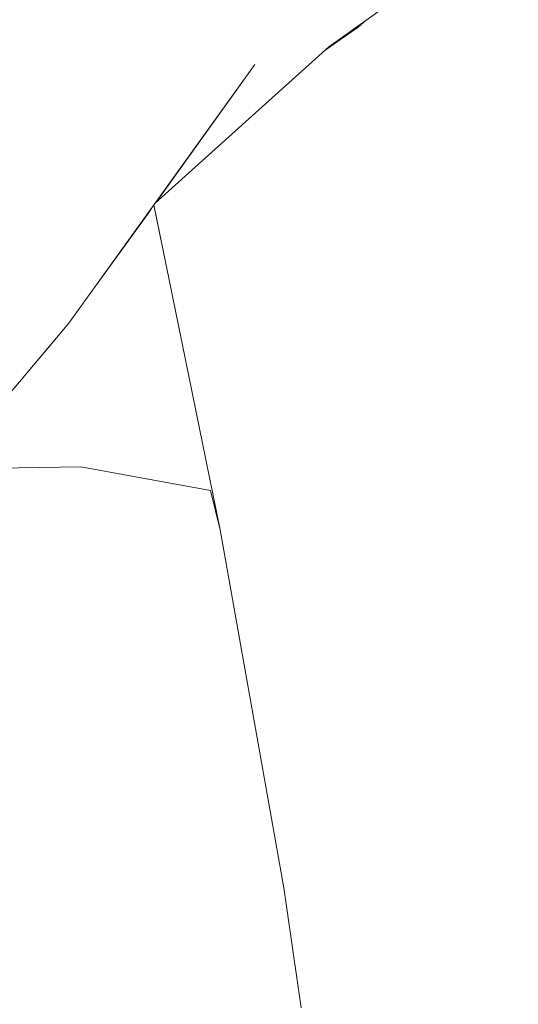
# Model space of a CAD drawing. Header units: millimetres. Extents: x 0 to 650, y -1 to 707.
# Tile 25 of 256: x 96.82 to 98.14, y 631.62 to 634.23. Entities that reach past the tile are written whole.
import ezdxf
from ezdxf.xclip import XClip

# ---------------------------------------------------------------- set-up
doc = ezdxf.new("R2010")
doc.units = ezdxf.units.MM
doc.header["$MEASUREMENT"] = 0
doc.header["$XCLIPFRAME"] = 0
doc.linetypes.add('Wipeout_Contour', pattern=[1000, 0, -1000])
doc.layers.add('Interior - Mobiliário .ARQ', color=7, linetype='Continuous')
doc.layers.add('Parede.ARQ', color=7, linetype='Continuous')

# ---------------------------------------------------------------- blocks, each defined once
blk = doc.blocks.new('Desenho_3_3', base_point=(252.3092, 622.8349))
at = {"color": 254, "linetype": 'Wipeout_Contour', "lineweight": 0, "ltscale": 49723.751362}
blk.add_wipeout([(94.5429, 671.1349), (94.5429, 640.4986), (94.5994, 640.5107), (94.7905, 640.5239), (95.1427, 640.4912), (95.365, 640.4595), (95.4283, 640.4846), (95.5884, 640.4416), (95.6004, 640.4152), (95.6029, 640.4289), (95.6126, 640.4518), (95.662, 640.5254), (95.7763, 640.5773), (95.7946, 640.5807), (95.8476, 640.6042), (95.9371, 640.6175), (95.9863, 640.6125), (96.0217, 640.6273), (96.0479, 640.6371), (96.1676, 640.657), (96.2813, 640.6661), (96.4754, 640.6377), (96.5481, 640.5813), (96.5989, 640.5783), (96.6613, 640.5393), (96.7552, 640.5338), (96.9238, 640.4717), (96.9696, 640.4206), (97.0932, 640.3047), (97.1285, 640.2394), (97.2687, 640.0597), (97.2838, 640.0001), (97.3465, 639.752), (97.3512, 639.733), (97.3804, 639.4584), (97.3817, 639.2528), (97.3613, 639.1943), (97.3575, 639.1753), (97.3338, 639.0407), (97.3263, 639.0177), (97.3215, 639.0062), (97.2449, 638.7539), (97.1209, 638.4391), (97.1104, 638.4204), (97.0293, 638.3113), (97.0515, 638.2973), (97.2452, 638.1278), (97.244, 638.0629), (97.3922, 637.6313), (97.5056, 637.4981), (97.5425, 637.341), (97.6034, 637.266), (97.6351, 637.0703), (98.2231, 636.5501), (98.2992, 636.3303), (98.668, 635.4423), (98.4927, 634.8674), (98.0783, 634.4688), (97.7351, 634.2248), (97.7135, 634.2059), (97.6221, 634.142), (97.1761, 633.7399), (97.238, 633.4163), (97.3481, 632.8758), (97.5164, 631.9291), (97.5626, 631.611), (97.5859, 631.4505), (97.5591, 631.1491), (97.2578, 631.1941), (97.2488, 631.1422), (97.2673, 631.1122), (97.535, 630.5802), (97.6906, 630.2961), (105.6958, 630.9629), (105.6958, 638.6349), (106.1958, 638.6349), (106.1958, 671.1349)], dxfattribs=at).dxf.layer = 'Parede.ARQ'
at = {"color": 254, "linetype": 'Wipeout_Contour', "lineweight": 0, "ltscale": 1922.809075}
blk.add_wipeout([(97.4402, 634.1066), (96.8569, 633.4707), (96.9477, 633.4228)], dxfattribs=at).dxf.layer = 'Interior - Mobiliário .ARQ'
at = {"color": 254, "linetype": 'Wipeout_Contour', "lineweight": 0, "ltscale": 1917.165301}
blk.add_wipeout([(97.4895, 631.9643), (97.5255, 631.5989), (97.5626, 631.611)], dxfattribs=at).dxf.layer = 'Interior - Mobiliário .ARQ'
at = {"color": 254, "linetype": 'Wipeout_Contour', "lineweight": 0, "ltscale": 1917.274767}
blk.add_wipeout([(97.186, 631.614), (96.6726, 631.6433), (96.6733, 631.4555)], dxfattribs=at).dxf.layer = 'Interior - Mobiliário .ARQ'
at = {"color": 254, "linetype": 'Wipeout_Contour', "lineweight": 0, "ltscale": 1924.769617}
blk.add_wipeout([(97.846, 634.448), (97.4402, 634.1066), (97.6351, 634.1537)], dxfattribs=at).dxf.layer = 'Interior - Mobiliário .ARQ'
at = {"color": 254, "linetype": 'Wipeout_Contour', "lineweight": 0, "ltscale": 1918.36651}
blk.add_wipeout([(97.5164, 631.9291), (97.4895, 631.9643), (97.5626, 631.611)], dxfattribs=at).dxf.layer = 'Interior - Mobiliário .ARQ'
at = {"color": 254, "linetype": 'Wipeout_Contour', "lineweight": 0, "ltscale": 1926.012195}
blk.add_wipeout([(97.6351, 634.1537), (98.0783, 634.4688), (97.846, 634.448)], dxfattribs=at).dxf.layer = 'Interior - Mobiliário .ARQ'
at = {"color": 254, "linetype": 'Wipeout_Contour', "lineweight": 0, "ltscale": 1918.304543}
blk.add_wipeout([(97.5255, 631.5989), (97.4895, 631.9643), (97.1578, 631.9915)], dxfattribs=at).dxf.layer = 'Interior - Mobiliário .ARQ'
at = {"color": 254, "linetype": 'Wipeout_Contour', "lineweight": 0, "ltscale": 1924.692936}
blk.add_wipeout([(97.4402, 634.1066), (97.1761, 633.7399), (97.6351, 634.1537)], dxfattribs=at).dxf.layer = 'Interior - Mobiliário .ARQ'
at = {"color": 254, "linetype": 'Wipeout_Contour', "lineweight": 0, "ltscale": 1917.156095}
blk.add_wipeout([(97.1578, 631.9915), (97.186, 631.614), (97.5255, 631.5989)], dxfattribs=at).dxf.layer = 'Interior - Mobiliário .ARQ'
at = {"color": 254, "linetype": 'Wipeout_Contour', "lineweight": 0, "ltscale": 1924.37647}
blk.add_wipeout([(97.4402, 634.1066), (97.0416, 634.3406), (96.5142, 633.6481)], dxfattribs=at).dxf.layer = 'Interior - Mobiliário .ARQ'
at = {"color": 254, "linetype": 'Wipeout_Contour', "lineweight": 0, "ltscale": 1918.271568}
blk.add_wipeout([(97.1578, 631.9915), (96.6726, 632.0269), (96.6726, 631.6433)], dxfattribs=at).dxf.layer = 'Interior - Mobiliário .ARQ'
at = {"color": 254, "linetype": 'Wipeout_Contour', "lineweight": 0, "ltscale": 1923.140275}
blk.add_wipeout([(96.5142, 633.6481), (96.8569, 633.4707), (97.4402, 634.1066)], dxfattribs=at).dxf.layer = 'Interior - Mobiliário .ARQ'
at = {"color": 254, "linetype": 'Wipeout_Contour', "lineweight": 0, "ltscale": 1916.977276}
blk.add_wipeout([(96.6726, 631.6433), (97.186, 631.614), (97.1578, 631.9915)], dxfattribs=at).dxf.layer = 'Interior - Mobiliário .ARQ'
at = {"color": 254, "linetype": 'Wipeout_Contour', "lineweight": 0, "ltscale": 1925.403025}
blk.add_wipeout([(97.0416, 634.3406), (97.4402, 634.1066), (97.846, 634.448)], dxfattribs=at).dxf.layer = 'Interior - Mobiliário .ARQ'
at = {"color": 254, "linetype": 'Wipeout_Contour', "lineweight": 0, "ltscale": 1922.386232}
blk.add_wipeout([(96.9477, 633.4228), (96.8569, 633.4707), (96.535, 633.1196)], dxfattribs=at).dxf.layer = 'Interior - Mobiliário .ARQ'
at = {"color": 254, "linetype": 'Wipeout_Contour', "lineweight": 0, "ltscale": 1924.852598}
blk.add_wipeout([(96.5142, 633.6481), (97.0416, 634.3406), (96.7821, 634.652)], dxfattribs=at).dxf.layer = 'Interior - Mobiliário .ARQ'
at = {"color": 254, "linetype": 'Wipeout_Contour', "lineweight": 0, "ltscale": 1924.668665}
blk.add_wipeout([(97.6351, 634.1537), (97.6221, 634.142), (97.7135, 634.2059)], dxfattribs=at).dxf.layer = 'Interior - Mobiliário .ARQ'
at = {"color": 254, "linetype": 'Wipeout_Contour', "lineweight": 0, "ltscale": 1921.24866}
blk.add_wipeout([(96.535, 633.1196), (96.683, 633.1076), (96.9477, 633.4228)], dxfattribs=at).dxf.layer = 'Interior - Mobiliário .ARQ'
at = {"layer": 'Interior - Mobiliário .ARQ', "color": 7, "linetype": 'Continuous', "lineweight": 0}
for p, q in [((98.0783, 634.4688), (97.6351, 634.1537)), ((97.7351, 634.2248), (97.7135, 634.2059)), ((97.6221, 634.142), (97.7135, 634.2059))]:
    blk.add_line(p, q, dxfattribs=at)
at = {"color": 254, "linetype": 'Wipeout_Contour', "lineweight": 0, "ltscale": 2562.76061}
blk.add_wipeout([(96.9796, 633.0424), (97.3227, 632.9799), (97.165, 633.7244), (97.0227, 633.5269)], dxfattribs=at).dxf.layer = 'Interior - Mobiliário .ARQ'
at = {"color": 254, "linetype": 'Wipeout_Contour', "lineweight": 0, "ltscale": 1922.455124}
blk.add_wipeout([(96.535, 633.1196), (96.8569, 633.4707), (96.5142, 633.6481)], dxfattribs=at).dxf.layer = 'Interior - Mobiliário .ARQ'
at = {"color": 254, "linetype": 'Wipeout_Contour', "lineweight": 0, "ltscale": 1921.451285}
blk.add_wipeout([(97.1729, 633.7355), (97.3227, 632.9799), (97.3481, 632.8758)], dxfattribs=at).dxf.layer = 'Interior - Mobiliário .ARQ'
at = {"color": 254, "linetype": 'Wipeout_Contour', "lineweight": 0, "ltscale": 2563.353547}
blk.add_wipeout([(96.9477, 633.4228), (96.9071, 633.3744), (96.9796, 633.0424), (97.0227, 633.5269)], dxfattribs=at).dxf.layer = 'Interior - Mobiliário .ARQ'
at = {"color": 254, "linetype": 'Wipeout_Contour', "lineweight": 0, "ltscale": 1923.239763}
blk.add_wipeout([(97.165, 633.7244), (97.3227, 632.9799), (97.172, 633.7341)], dxfattribs=at).dxf.layer = 'Interior - Mobiliário .ARQ'
at = {"color": 254, "linetype": 'Wipeout_Contour', "lineweight": 0, "ltscale": 3841.701397}
blk.add_wipeout([(96.5808, 633.1159), (96.5697, 633.0358), (96.9796, 633.0424), (96.9071, 633.3744), (96.683, 633.1076), (96.5922, 633.1149)], dxfattribs=at).dxf.layer = 'Interior - Mobiliário .ARQ'
at = {"layer": 'Interior - Mobiliário .ARQ', "color": 7, "linetype": 'Continuous', "lineweight": 0}
for p, q in [((97.6351, 634.1537), (97.1761, 633.7399)), ((97.4402, 634.1066), (96.9477, 633.4228)), ((97.238, 633.4163), (97.1729, 633.7355)), ((97.173, 633.7355), (97.173, 633.7355)), ((96.9477, 633.4228), (96.683, 633.1076))]:
    blk.add_line(p, q, dxfattribs=at)
at = {"color": 254, "linetype": 'Wipeout_Contour', "lineweight": 0, "ltscale": 1920.598858}
blk.add_wipeout([(97.3481, 632.8758), (97.3227, 632.9799), (97.5164, 631.9291)], dxfattribs=at).dxf.layer = 'Interior - Mobiliário .ARQ'
at = {"color": 254, "linetype": 'Wipeout_Contour', "lineweight": 0, "ltscale": 1918.751023}
blk.add_wipeout([(97.5164, 631.9291), (97.3227, 632.9799), (97.4895, 631.9643)], dxfattribs=at).dxf.layer = 'Interior - Mobiliário .ARQ'
at = {"layer": 'Interior - Mobiliário .ARQ', "color": 7, "linetype": 'Continuous', "lineweight": 0}
blk.add_line((97.5164, 631.9291), (97.5626, 631.611), dxfattribs=at)
at = {"color": 254, "linetype": 'Wipeout_Contour', "lineweight": 0, "ltscale": 1920.694747}
blk.add_wipeout([(97.3227, 632.9799), (96.9796, 633.0424), (97.1578, 631.9915)], dxfattribs=at).dxf.layer = 'Interior - Mobiliário .ARQ'
at = {"color": 254, "linetype": 'Wipeout_Contour', "lineweight": 0, "ltscale": 1918.806909}
blk.add_wipeout([(97.1578, 631.9915), (97.4895, 631.9643), (97.3227, 632.9799)], dxfattribs=at).dxf.layer = 'Interior - Mobiliário .ARQ'
at = {"layer": 'Interior - Mobiliário .ARQ', "color": 7, "linetype": 'Continuous', "lineweight": 0}
for p, q in [((97.3481, 632.8758), (97.238, 633.4163)), ((97.3481, 632.8758), (97.3227, 632.9799)), ((97.5164, 631.9291), (97.3481, 632.8758))]:
    blk.add_line(p, q, dxfattribs=at)
at = {"color": 254, "linetype": 'Wipeout_Contour', "lineweight": 0, "ltscale": 1918.740586}
blk.add_wipeout([(96.6726, 632.0269), (97.1578, 631.9915), (96.9796, 633.0424)], dxfattribs=at).dxf.layer = 'Interior - Mobiliário .ARQ'
at = {"color": 254, "linetype": 'Wipeout_Contour', "lineweight": 0, "ltscale": 1920.690404}
blk.add_wipeout([(96.9796, 633.0424), (96.5697, 633.0358), (96.6726, 632.0269)], dxfattribs=at).dxf.layer = 'Interior - Mobiliário .ARQ'
at = {"layer": 'Interior - Mobiliário .ARQ', "color": 7, "linetype": 'Continuous', "lineweight": 0}
for p in [(96.5697, 633.0358), (97.3227, 632.9799)]:
    blk.add_line(p, (96.9796, 633.0424), dxfattribs=at)

msp = doc.modelspace()

# ---------------------------------------------------------------- block references
at = {"color": 7, "linetype": 'Continuous', "lineweight": 0}
ref = msp.add_blockref('Desenho_3_3', (252.3092, 622.8349), dxfattribs=at)
XClip(ref).set_block_clipping_path([(94.5429147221, 610.0813537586), (504.066260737, 688.4753035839)])

doc.saveas('drawing.dxf')
